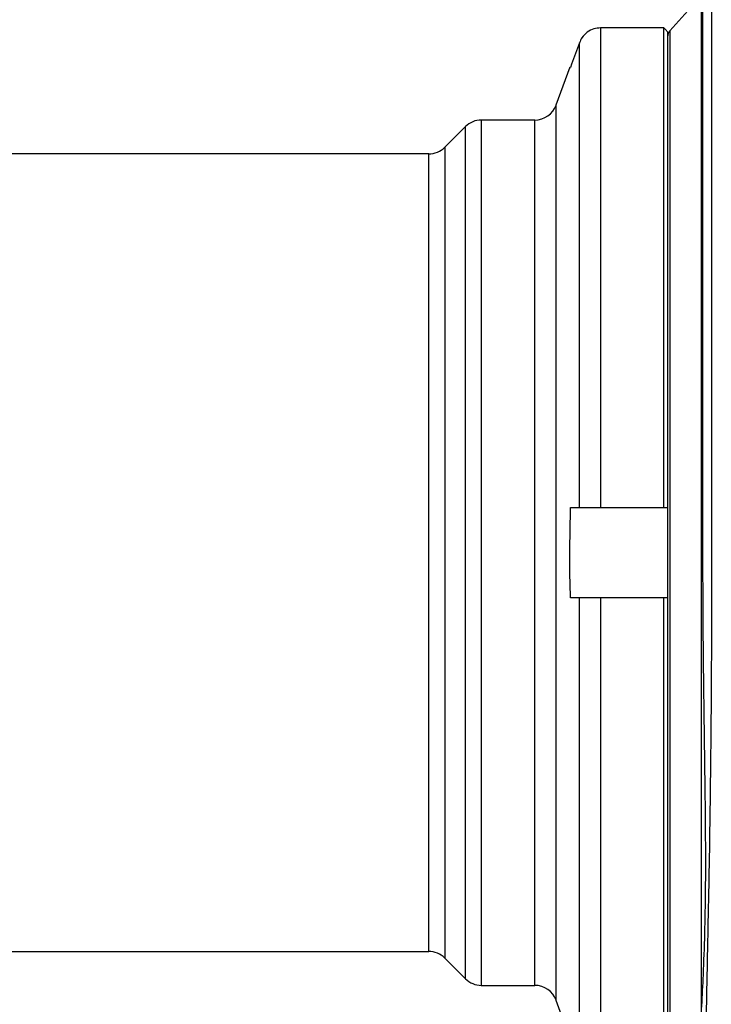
# Model space of a CAD drawing. Extents: x 0 to 8410, y 0 to 5940.
# Tile 168 of 210: x 6713 to 6805, y 4341 to 4472. Entities that reach past the tile are written whole.
import ezdxf

# ---------------------------------------------------------------- set-up
doc = ezdxf.new("R2010")
doc.units = 0
doc.header["$LTSCALE"] = 10
doc.layers.get('0').update_dxf_attribs({"linetype": 'CONTINUOUS'})

msp = doc.modelspace()

# ---------------------------------------------------------------- linework, layer by layer
at = {"color": 7, "linetype": 'CONTINUOUS'}
for p, q in [((6803.24, 4475.35), (6799.08, 4470.7)), ((6803.24, 4475.35), (6803.24, 4340.42)), ((6798.28, 4471.1), (6789.88, 4471.1)), ((6798.28, 4407.35), (6798.28, 4471.1)), ((6798.78, 4470.59), (6798.78, 4407.35)), ((6798.78, 4469.91), (6798.78, 4332.8)), ((6785.78, 4465.88), (6783.94, 4460.83)), ((6781.13, 4458.85), (6774.02, 4458.85)), ((6771.9, 4457.97), (6769.15, 4455.23)), ((6767.03, 4454.35), (6683.78, 4454.35)), ((6785.88, 4407.35), (6787.06, 4407.35)), ((6789.88, 4407.35), (6798.28, 4407.35)), ((6798.28, 4407.35), (6798.78, 4407.35)), ((6787.06, 4395.35), (6785.88, 4395.35)), ((6798.28, 4395.35), (6789.88, 4395.35)), ((6798.28, 4331.61), (6798.28, 4395.35)), ((6798.78, 4395.35), (6798.28, 4395.35)), ((6798.78, 4395.35), (6798.78, 4332.11)), ((6683.78, 4348.35), (6767.03, 4348.35)), ((6769.15, 4347.47), (6771.9, 4344.73)), ((6774.02, 4343.85), (6781.13, 4343.85)), ((6783.94, 4341.88), (6785.78, 4336.83))]:
    msp.add_line(p, q, dxfattribs=at)
at = {"color": 8, "linetype": 'CONTINUOUS'}
for p, q in [((6789.88, 4471.1), (6789.88, 4407.35)), ((6799.08, 4470.7), (6799.08, 4332.01)), ((6787.06, 4407.35), (6787.06, 4469.11)), ((6783.94, 4460.83), (6783.94, 4341.88)), ((6774.02, 4458.85), (6774.02, 4343.85)), ((6781.13, 4401.35), (6781.13, 4458.85)), ((6771.9, 4401.35), (6771.9, 4457.97)), ((6767.03, 4401.35), (6767.03, 4454.35)), ((6769.15, 4455.23), (6769.15, 4347.47)), ((6767.03, 4348.35), (6767.03, 4401.35)), ((6771.9, 4344.73), (6771.9, 4401.35)), ((6781.13, 4343.85), (6781.13, 4401.35)), ((6787.06, 4333.59), (6787.06, 4395.35)), ((6789.88, 4395.35), (6789.88, 4331.61))]:
    msp.add_line(p, q, dxfattribs=at)
at = {"color": 7, "linetype": 'CONTINUOUS', "flags": 128}
msp.add_lwpolyline([(6787.06, 4469.11), (6786.02, 4466.25), (6785.88, 4465.85)], dxfattribs=at)
at = {"color": 7, "linetype": 'CONTINUOUS'}
for centre, radius, start, end in [((6799.97, 4469.91), 1.19, 138.2241, 180), ((6781.13, 4461.85), 3, 270, 340), ((6774.02, 4455.85), 3, 90, 135), ((6767.03, 4457.35), 3, 270, 315), ((6767.03, 4345.35), 3, 45, 90), ((6774.02, 4346.85), 3, 225, 270), ((6781.13, 4340.85), 3, 20, 90)]:
    msp.add_arc(centre, radius, start, end, dxfattribs=at)
at = {"color": 8, "linetype": 'CONTINUOUS'}
msp.add_open_spline([(6804.6, 4488.25), (6804.6, 4488.25), (6804.6, 4488.23), (6804.61, 4487.46), (6804.6, 4486.1), (6804.6, 4484.13), (6804.61, 4481.56), (6804.61, 4478.42), (6804.6, 4474.73), (6804.6, 4470.53), (6804.6, 4465.83), (6804.61, 4460.66), (6804.6, 4455.08), (6804.6, 4449.13), (6804.61, 4442.79), (6804.61, 4436.29), (6804.6, 4429.7), (6804.6, 4423.08), (6804.6, 4416.27), (6804.61, 4409.35), (6804.6, 4402.35), (6804.61, 4395.3), (6804.6, 4388.25), (6804.56, 4382.04), (6804.51, 4375.6), (6804.43, 4369.04), (6804.31, 4360.44), (6804.11, 4351.05), (6803.91, 4340.56), (6803.72, 4330), (6803.58, 4319.59), (6803.48, 4309.46), (6803.41, 4299.62), (6803.37, 4289.55), (6803.35, 4279.51), (6803.36, 4269.42), (6803.39, 4259.91), (6803.43, 4250.78), (6803.48, 4242.08), (6803.55, 4233.21), (6803.65, 4223.76), (6803.84, 4212.28), (6803.99, 4198.73), (6804.05, 4178.61), (6804.01, 4143.45), (6804.04, 4073.1), (6804.02, 3953.11), (6804.03, 3813.26), (6804.02, 3693.63), (6804.01, 3613.72), (6804.02, 3563.76), (6804.02, 3523.82), (6804.02, 3493.68), (6804.02, 3463.4), (6804.02, 3432.91), (6804.02, 3402.27), (6804.02, 3376.19), (6804.02, 3354.78), (6804.03, 3336.62), (6804.02, 3317.09), (6804.02, 3289.29), (6804.03, 3268.45), (6804.03, 3254.56)], degree=3, knots=[0, 0, 0, 0, 0.00411, 0.009739, 0.015246, 0.02079, 0.026374, 0.031999, 0.037506, 0.043052, 0.048635, 0.05426, 0.059782, 0.065342, 0.070942, 0.076583, 0.081797, 0.087043, 0.092323, 0.097637, 0.10294, 0.108282, 0.113678, 0.119136, 0.122854, 0.129127, 0.135452, 0.145071, 0.154735, 0.165313, 0.175891, 0.185227, 0.194571, 0.203693, 0.212835, 0.221281, 0.229751, 0.236729, 0.243707, 0.25075, 0.257793, 0.265851, 0.27739, 0.288933, 0.312019, 0.358192, 0.450537, 0.587684, 0.679479, 0.725376, 0.771273, 0.794222, 0.817185, 0.840223, 0.863297, 0.886649, 0.91004, 0.922848, 0.935663, 0.951741, 0.967821, 1, 1, 1, 1], dxfattribs=at)
at = {"color": 7, "linetype": 'CONTINUOUS'}
for points, knots in [([(6803.43, 4484.97), (6803.43, 4484.99), (6803.43, 4485.05), (6803.43, 4484.56), (6803.43, 4483.49), (6803.43, 4481.79), (6803.43, 4479.53), (6803.43, 4476.74), (6803.43, 4473.38), (6803.43, 4469.5), (6803.43, 4465.16), (6803.43, 4460.39), (6803.43, 4455.15), (6803.43, 4449.53), (6803.43, 4443.59), (6803.43, 4437.38), (6803.43, 4430.85), (6803.43, 4424.12), (6803.43, 4417.25), (6803.43, 4410.31), (6803.43, 4403.23), (6803.43, 4396.16), (6803.48, 4389.15), (6803.56, 4382.27), (6803.65, 4375.47), (6803.75, 4368.87), (6803.8, 4362.52), (6803.8, 4356.48), (6803.69, 4350.68), (6803.51, 4345.57), (6803.28, 4341.11), (6803.05, 4337.27), (6802.84, 4333.68), (6802.8, 4331.57), (6802.78, 4330.51)], [0, 0, 0, 0, 0.0116136, 0.0441392, 0.0769034, 0.1102195, 0.1425196, 0.1750463, 0.2078342, 0.2411608, 0.273459, 0.3059832, 0.3387394, 0.3720516, 0.4043543, 0.4368845, 0.4696753, 0.5030045, 0.5353015, 0.5678253, 0.6006101, 0.6339352, 0.6661428, 0.6985832, 0.7312556, 0.7644882, 0.7965827, 0.8288911, 0.8615604, 0.8944507, 0.9206505, 0.9469673, 0.9734105, 1, 1, 1, 1]), ([(6789.88, 4471.1), (6789.58, 4471.07), (6788.94, 4471.01), (6788.06, 4470.55), (6787.4, 4469.88), (6787.16, 4469.34), (6787.06, 4469.11)], [0, 0, 0, 0, 0.244986, 0.519582, 0.794701, 1, 1, 1, 1]), ([(6798.78, 4470.59), (6798.72, 4470.65), (6798.56, 4470.81), (6798.39, 4470.98), (6798.28, 4471.1)], [0, 0, 0, 0, 0.321098, 1, 1, 1, 1]), ([(6785.88, 4465.85), (6785.86, 4465.85), (6785.79, 4465.85), (6785.82, 4465.85), (6785.85, 4465.85)], [0, 0, 0, 0, 0.251485, 1, 1, 1, 1]), ([(6785.88, 4395.35), (6785.86, 4395.86), (6785.73, 4399.85), (6785.81, 4403.85), (6785.88, 4407.35)], [0, 0, 0, 0, 0.125752, 1, 1, 1, 1]), ([(6787.06, 4407.35), (6787.2, 4407.35), (6787.42, 4407.35), (6788.05, 4407.35), (6788.82, 4407.35), (6789.51, 4407.35), (6789.86, 4407.35), (6789.88, 4407.35)], [0, 0, 0, 0, 0.2630806, 0.4379325, 0.7130362, 0.9881576, 1, 1, 1, 1]), ([(6789.88, 4395.35), (6789.73, 4395.35), (6789.25, 4395.35), (6788.59, 4395.35), (6787.85, 4395.35), (6787.35, 4395.35), (6787.14, 4395.35), (6787.06, 4395.35)], [0, 0, 0, 0, 0.117942, 0.392303, 0.562529, 0.838858, 1, 1, 1, 1])]:
    msp.add_open_spline(points, degree=3, knots=knots, dxfattribs=at)

doc.saveas('drawing.dxf')
